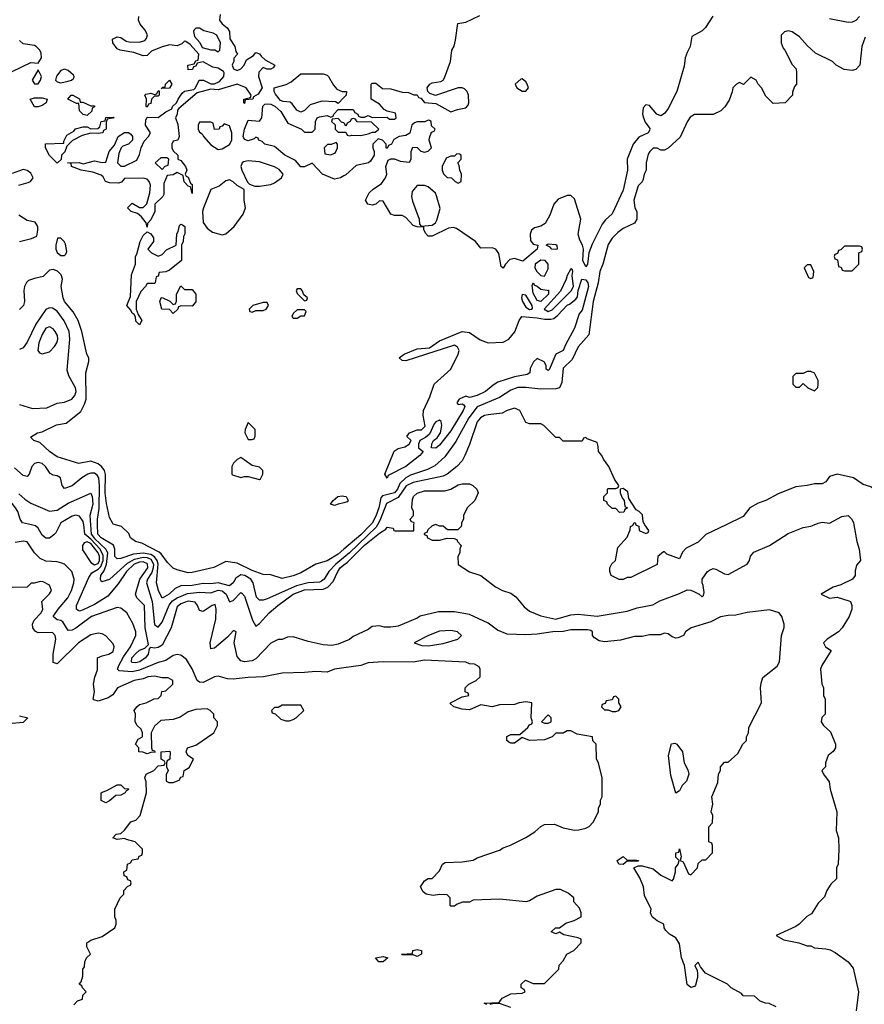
# Model space of a CAD drawing. Header units: inches. Extents: x 2380053 to 2584298, y 380219 to 546618.
# Tile 35 of 256: x 2408271 to 2412776, y 457443 to 462693. Entities that reach past the tile are written whole.
import ezdxf

# ---------------------------------------------------------------- set-up
doc = ezdxf.new("R2010")
doc.units = ezdxf.units.IN
doc.header["$MEASUREMENT"] = 0
for name, color, linetype in [('C4405', 7, 'Continuous'), ('C4406', 7, 'Continuous'), ('C4415', 7, 'Continuous'), ('C4416', 7, 'Continuous')]:
    doc.layers.add(name, color=color, linetype=linetype)

msp = doc.modelspace()

# ---------------------------------------------------------------- linework, layer by layer
at = {"layer": 'C4405', "color": 2}
for points, elevation in [([(2408485.4, 460000), (2408463.5, 459956.5), (2408453.7, 459946.3), (2408430, 459929), (2408410, 459929), (2408390, 459944), (2408370, 459981.2), (2408355.2, 459995.2), (2408333.1, 460000)], 74), ([(2410000, 459376.5), (2409970, 459364), (2409936.4, 459356.4), (2409890, 459359), (2409810, 459377.2), (2409730, 459402), (2409699.6, 459400.4), (2409670.9, 459389.1), (2409650, 459388.7), (2409610, 459369), (2409530, 459285.2), (2409510, 459275.1), (2409470, 459269.4), (2409450, 459274), (2409430, 459298), (2409415.1, 459370), (2409426, 459430), (2409415.3, 459435.3), (2409410, 459435.3), (2409379.9, 459400.1), (2409310, 459341.2), (2409290, 459338), (2409287.3, 459370), (2409316.1, 459496.1), (2409319.5, 459550), (2409314, 459574), (2409298, 459570), (2409250, 459537.2), (2409230, 459542), (2409219.5, 459570), (2409207.5, 459587.5), (2409170, 459592.1), (2409130, 459579.2), (2409110, 459562.7), (2409078.7, 459450), (2409030, 459358), (2409010, 459346), (2408990, 459341.2), (2408970, 459346), (2408962, 459338), (2408956, 459310), (2408941, 459290), (2408911.3, 459270), (2408890, 459264.5), (2408870, 459266), (2408866.6, 459270), (2408869.6, 459290), (2408890, 459313), (2408910, 459330.6), (2408938, 459342), (2408958, 459362), (2408940.3, 459450), (2408936.4, 459570), (2408895.1, 459610), (2408887.6, 459630), (2408912, 459710), (2408954, 459770), (2408952.5, 459792.5), (2408930, 459803.1), (2408910, 459801), (2408882, 459790), (2408839.7, 459750), (2408795.6, 459684.4), (2408740.2, 459619.8), (2408670, 459574.7), (2408610, 459545.6), (2408590, 459539.3), (2408582.5, 459542.5), (2408574, 459550), (2408574.5, 459570), (2408640.3, 459719.7), (2408656.2, 459743.8), (2408690, 459763.2), (2408702.8, 459777.2), (2408716.3, 459810), (2408716.1, 459836.1), (2408700.5, 459870), (2408650, 459923.6), (2408618.7, 459950), (2408612.3, 460000)], 74), ([(2408648.8, 460000), (2408652, 459950), (2408670, 459926.4), (2408730.4, 459870.4), (2408738.8, 459850), (2408732.2, 459787.8), (2408721.7, 459758.3), (2408701.3, 459730), (2408699.3, 459710), (2408702.9, 459702.9), (2408710, 459697.2), (2408750.7, 459710), (2408845.6, 459794.4), (2408882.7, 459817.3), (2408930, 459827.7), (2408950, 459825.8), (2408970, 459816.1), (2408984.3, 459790), (2408983.4, 459770), (2408975.2, 459744.8), (2408952.9, 459710), (2408947.7, 459690), (2408977.6, 459590), (2408990, 459468), (2409010, 459454), (2409030, 459481.2), (2409068.2, 459571.8), (2409085.9, 459594.1), (2409110, 459610.9), (2409166.5, 459633.5), (2409230, 459640.9), (2409290, 459636.8), (2409330, 459651.6), (2409350, 459648.6), (2409372.8, 459630), (2409390, 459589), (2409410, 459596), (2409450, 459639), (2409455.5, 459635.5), (2409470, 459619), (2409511.8, 459491.8), (2409530, 459459), (2409550, 459473.2), (2409602, 459530), (2409648, 459570), (2409728.5, 459630), (2409790, 459652.2), (2409890, 459656.1), (2409913.4, 459666.6), (2409942.7, 459697.3), (2409966.9, 459750), (2409980.8, 459770), (2410000, 459785.6)], 70), ([(2410000, 459825.4), (2409956.5, 459790), (2409919.5, 459750), (2409894.9, 459710), (2409880.5, 459699.5), (2409870, 459694.3), (2409810, 459691.1), (2409746.3, 459673.7), (2409590, 459604.7), (2409570, 459597.6), (2409550, 459598), (2409533.4, 459613.4), (2409516.4, 459690), (2409503.9, 459710), (2409471.8, 459730), (2409450, 459732.7), (2409424.2, 459715.8), (2409410, 459689.6), (2409390, 459674.7), (2409330, 459691.2), (2409290, 459685.7), (2409250, 459687.2), (2409190, 459675.3), (2409130, 459674), (2409100.4, 459659.6), (2409067.3, 459630), (2409030, 459609.4), (2409011.8, 459650), (2409000.5, 459690), (2409008.7, 459790), (2409003.7, 459810), (2408989.5, 459829.5), (2408970, 459842), (2408930, 459848.8), (2408877, 459843), (2408810, 459819.7), (2408790, 459818.4), (2408778.4, 459830), (2408778, 459870), (2408770.8, 459890.8), (2408706, 459930), (2408687.4, 459950), (2408685.9, 460000)], 66), ([(2410000, 459869.3), (2409970, 459843.5), (2409910, 459808), (2409850.4, 459789.6), (2409770, 459743.7), (2409730, 459727.3), (2409670, 459713.2), (2409610, 459733.2), (2409570, 459735.1), (2409510, 459756.9), (2409430, 459794.5), (2409370, 459803.7), (2409307.1, 459772.9), (2409190, 459745.2), (2409170, 459744), (2409110, 459759), (2409090, 459769), (2409058.9, 459798.9), (2409025.5, 459845.5), (2409014.3, 459854.3), (2408921.5, 459901.5), (2408888.7, 459910), (2408862, 459930), (2408852.7, 459952.7), (2408814, 459990), (2408782.6, 460000)], 62), ([(2410000, 459236.5), (2409950, 459229.2), (2409910, 459214), (2409850, 459218), (2409790, 459212), (2409670.7, 459209.3), (2409570.4, 459189.6), (2409490, 459186.3), (2409410, 459176.9), (2409379.4, 459179.4), (2409330, 459192.3), (2409310, 459189.6), (2409250, 459159.7), (2409230, 459161.1), (2409217.6, 459170), (2409191.5, 459231.5), (2409161.2, 459281.2), (2409130, 459304), (2409110, 459309), (2409090, 459302.7), (2409050, 459276.9), (2409010, 459265.7), (2408910, 459224), (2408870, 459215.4), (2408801.4, 459221.4), (2408792.3, 459230), (2408799.1, 459250), (2408823.9, 459296.1), (2408861.5, 459350), (2408889.5, 459410), (2408889.4, 459430), (2408873.8, 459473.8), (2408842, 459530), (2408810, 459555.3), (2408790, 459559), (2408653.4, 459510), (2408570, 459448), (2408550, 459437.6), (2408530, 459436), (2408501.7, 459481.7), (2408490, 459489.6), (2408470, 459493.2), (2408449.5, 459510), (2408476.2, 459550), (2408527.6, 459610), (2408548, 459650), (2408559.6, 459690), (2408560.7, 459710), (2408549.3, 459750), (2408510, 459789.4), (2408496.1, 459796.1), (2408470, 459802.4), (2408410, 459805.1), (2408379.5, 459819.5), (2408349.7, 459849.6), (2408310, 459909.2), (2408290, 459912.3), (2408246.3, 459906.3)], 78), ([(2408559, 457441), (2408579, 457461), (2408606, 457470), (2408608.4, 457491.6), (2408626, 457510), (2408606, 457530), (2408602, 457542), (2408588, 457550), (2408598, 457562), (2408607.3, 457592.7), (2408608, 457630), (2408616.4, 457643.6), (2408618, 457670), (2408628, 457690), (2408648, 457710), (2408628.7, 457750), (2408629, 457770), (2408650, 457784.7), (2408710, 457804.7), (2408778, 457850), (2408786, 457870), (2408786, 457890), (2408778, 457910), (2408778, 457950), (2408806, 458010), (2408826, 458030), (2408826, 458050), (2408847.3, 458072.7), (2408862, 458078), (2408866, 458090), (2408862, 458102), (2408847.3, 458107.3), (2408842, 458122), (2408827.3, 458127.3), (2408826, 458150), (2408842, 458158), (2408846, 458190), (2408862, 458198), (2408870, 458214), (2408902, 458218), (2408907.3, 458232.7), (2408922, 458238), (2408926, 458250), (2408926, 458270), (2408886, 458310), (2408841.2, 458321.2), (2408830, 458328), (2408790, 458322), (2408768, 458330), (2408786, 458350), (2408810, 458354), (2408830, 458372), (2408864, 458416), (2408890, 458424.7), (2408914, 458450), (2408948, 458570), (2408946, 458630), (2408938, 458650), (2408946, 458670), (2408986, 458690), (2409010, 458714), (2409042, 458718), (2409046, 458730), (2409042, 458742), (2409026, 458750), (2409026, 458790), (2409070, 458792), (2409074, 458790), (2409072, 458750), (2409058, 458742), (2409054, 458730), (2409054, 458710), (2409062, 458690), (2409052.7, 458667.3), (2409052.7, 458632.7), (2409066.4, 458626.4), (2409090, 458626), (2409122, 458638), (2409130, 458654), (2409142, 458658), (2409148, 458690), (2409174.6, 458705.4), (2409198, 458750), (2409168, 458770), (2409158, 458790), (2409166, 458810), (2409210, 458824.7), (2409306, 458890), (2409326, 458930), (2409326, 458950), (2409306, 458970), (2409306, 458990), (2409286, 459010), (2409270, 459018), (2409210, 459015.3), (2409170, 459002), (2409126.4, 458973.6), (2409090, 458962), (2409023.6, 458956.4), (2408990, 458926), (2408972, 458890), (2408974, 458810), (2408978, 458798), (2408990, 458794), (2408992.7, 458787.3), (2408970, 458786), (2408950, 458778), (2408927.3, 458787.3), (2408906, 458790), (2408906, 458810), (2408888, 458830), (2408903.1, 458856.9), (2408926, 458870), (2408926, 458890), (2408918, 458910), (2408898, 458930), (2408886, 458950), (2408888.7, 458990), (2408882, 459010), (2408895.3, 459030), (2408910, 459041), (2408946, 459050), (2408988.4, 459071.6), (2409010, 459074), (2409026, 459090), (2409028.9, 459111.1), (2409050, 459114), (2409088, 459150), (2409088, 459170), (2409063.1, 459183.1), (2409030, 459184), (2408990, 459192.7), (2408954, 459190), (2408930, 459179.3), (2408882, 459170), (2408792, 459130), (2408767.5, 459092.5), (2408743, 459077), (2408690, 459059.3), (2408666, 459066), (2408662, 459070), (2408669, 459110), (2408665.2, 459150), (2408672.3, 459187.7), (2408686, 459226), (2408686, 459290), (2408710, 459302), (2408746, 459310), (2408770, 459324.7), (2408775.3, 459350), (2408770, 459366), (2408730, 459408), (2408710, 459418), (2408690, 459422), (2408650, 459414), (2408584.7, 459370), (2408470, 459258), (2408450, 459266), (2408449.3, 459309.3), (2408463.6, 459390), (2408460.7, 459410), (2408445.4, 459425.4), (2408370, 459423.5), (2408352.7, 459432.7), (2408341, 459450), (2408339.3, 459470), (2408348, 459492.1), (2408385.1, 459530), (2408394, 459550), (2408389, 459590), (2408430, 459631.3), (2408441.2, 459650), (2408430, 459678), (2408396.5, 459696.5), (2408382, 459698), (2408348, 459688), (2408332, 459688), (2408310, 459668), (2408230, 459666)], 82), ([(2408270, 458981), (2408314, 458970), (2408290, 458945.2), (2408230, 458941.2)], 82)]:
    msp.add_lwpolyline(points, dxfattribs=dict(at, elevation=elevation))
for points, elevation in [([(2408630, 459909.8), (2408615.5, 459904.5), (2408605.2, 459890), (2408606.5, 459866.5), (2408650, 459798.7), (2408670, 459786), (2408690, 459792.8), (2408696.9, 459810), (2408696.6, 459830), (2408690, 459849.7), (2408650, 459899.9)], 78), ([(2409770, 459038), (2409670, 459038), (2409650, 459026), (2409630, 459026), (2409614, 459010), (2409618, 458998), (2409632.7, 458992.7), (2409663.6, 458963.6), (2409690, 458954), (2409710, 458954), (2409730, 458962), (2409746, 458970), (2409786, 459010)], 82), ([(2408730, 458518), (2408706, 458530), (2408706, 458570), (2408710, 458574), (2408736.4, 458583.6), (2408790, 458614), (2408810, 458614), (2408830, 458594), (2408851.6, 458591.6), (2408850, 458586), (2408838, 458582), (2408834, 458570), (2408810, 458558), (2408783.6, 458556.4), (2408750, 458528)], 82)]:
    msp.add_lwpolyline(points, close=True, dxfattribs=dict(at, elevation=elevation))
at = {"layer": 'C4406', "color": 2}
for points, elevation in [([(2409339.9, 462720.1), (2409337.3, 462690), (2409350.4, 462670.4), (2409377.3, 462650), (2409390.7, 462630), (2409391.3, 462591.3), (2409418, 462550), (2409423.6, 462523.6), (2409432, 462510), (2409412.7, 462487.3), (2409412.7, 462472.7), (2409404.7, 462450), (2409411.6, 462431.6), (2409430, 462422), (2409450, 462432), (2409468, 462450), (2409481.2, 462478.8), (2409517.2, 462502.8), (2409530, 462518), (2409550, 462511.3), (2409558, 462498), (2409579.8, 462479.8), (2409631, 462450), (2409623.6, 462436.4), (2409610, 462429.2), (2409589.2, 462429.2), (2409570, 462438), (2409546.4, 462413.6), (2409544.7, 462390), (2409564.7, 462330), (2409543.6, 462296.4), (2409518, 462282), (2409514, 462270), (2409474, 462266), (2409470, 462246), (2409466, 462250), (2409466, 462270), (2409502, 462278), (2409506, 462290), (2409478, 462330), (2409430, 462349), (2409330, 462319), (2409290, 462322), (2409216.9, 462303.1), (2409119.6, 462220.4), (2409112, 462210), (2409111.1, 462188.9), (2409102, 462170), (2409114.4, 462134.4), (2409122, 462070), (2409114, 462050), (2409090, 462046), (2409082, 462030), (2409082, 462010), (2409090, 461994), (2409114, 461970), (2409114, 461950), (2409130, 461942), (2409156, 461910), (2409162, 461890), (2409154, 461870), (2409158, 461858), (2409170, 461854), (2409182, 461822), (2409190, 461814), (2409190, 461766), (2409182, 461802), (2409170, 461806), (2409148.4, 461828.4), (2409142, 461862), (2409110, 461878), (2409090, 461866), (2409058, 461862), (2409039.6, 461820.4), (2409039.6, 461760.4), (2409034, 461750), (2408991.3, 461710), (2408992, 461670), (2408970, 461626), (2408952.7, 461607.3), (2408950, 461586), (2408946, 461610), (2408921.2, 461641.2), (2408899, 461659), (2408866, 461670), (2408846, 461690), (2408870, 461714), (2408910, 461692), (2408930, 461692), (2408948.9, 461711.1), (2408965.2, 461770), (2408969, 461810), (2408962, 461830), (2408950, 461842), (2408930, 461848.7), (2408830, 461846), (2408814, 461826), (2408798, 461822), (2408750, 461824), (2408728.7, 461830), (2408715.3, 461855.3), (2408704.7, 461864.7), (2408660.2, 461880.2), (2408598, 461890), (2408548, 461910), (2408546, 461926), (2408526, 461930), (2408588.9, 461931.1), (2408610, 461924.7), (2408670, 461941), (2408710, 461932), (2408730, 461934), (2408748, 461990), (2408776.4, 462023.6), (2408795.3, 462070), (2408830, 462091), (2408850.9, 462090.9), (2408863.6, 462083.6), (2408872, 462070), (2408872, 462050), (2408851, 462029), (2408821, 462019), (2408812, 462010), (2408799.6, 461980.4), (2408792, 461930), (2408810, 461912), (2408830, 461912), (2408895.3, 461944.7), (2408910, 461974), (2408918, 462010), (2408934.6, 462045.4), (2408958, 462070), (2408968, 462090), (2408942, 462130), (2408943.1, 462156.9), (2408950, 462174), (2409010, 462171.3), (2409050, 462202), (2409082, 462218), (2409086, 462230), (2409108, 462250), (2409115.3, 462270), (2409138, 462302), (2409150, 462311.3), (2409199, 462321), (2409208, 462330), (2409228.7, 462371.3), (2409251.1, 462371.1), (2409290, 462351.3), (2409310, 462351.3), (2409337.2, 462362.8), (2409359, 462390), (2409362, 462410), (2409357.2, 462417.2), (2409330, 462435.3), (2409300.4, 462440.4), (2409250, 462468), (2409218, 462462), (2409210, 462446), (2409198, 462442), (2409192.7, 462427.3), (2409170, 462426), (2409168, 462450), (2409202, 462458), (2409210, 462474), (2409222, 462478), (2409226, 462510), (2409180.4, 462560.4), (2409156.4, 462576.4), (2409150, 462578), (2409135.3, 462564.7), (2409110, 462554), (2409070, 462559), (2409030, 462549), (2408974.4, 462525.6), (2408950, 462502.7), (2408930, 462500.9), (2408878.9, 462518.9), (2408806, 462530), (2408790, 462538), (2408768, 462570), (2408766, 462590), (2408790, 462602), (2408810, 462598), (2408838.8, 462578.8), (2408854.4, 462574.4), (2408910, 462574), (2408937.5, 462582.5), (2408946.6, 462593.4), (2408952, 462612), (2408939.1, 462639.1), (2408913.2, 462670), (2408904.5, 462690), (2408906.6, 462710)], 58), ([(2408230, 462417.3), (2408330, 462464.7), (2408370, 462462), (2408388, 462490), (2408386, 462514), (2408378, 462530), (2408358, 462550), (2408350, 462555.3), (2408290, 462564), (2408270, 462582)], 62), ([(2410000, 462277.4), (2409970, 462246), (2409955.3, 462255.3), (2409882, 462258), (2409820.7, 462239.3), (2409790, 462209), (2409770, 462199.3), (2409748.7, 462210), (2409724.7, 462244.7), (2409713.2, 462253.2), (2409676.4, 462256.4), (2409662, 462262), (2409635.3, 462295.3), (2409628, 462310), (2409628, 462330), (2409692.3, 462347.7), (2409718, 462362), (2409770, 462404.7), (2409890, 462404.7), (2409910, 462398), (2409918, 462390), (2409944.5, 462344.5), (2409962.8, 462322.8), (2409990, 462311), (2410000, 462310.6)], 58), ([(2410000, 461860.3), (2409982, 461850), (2409950, 461842.7), (2409886, 461870), (2409830, 461928), (2409790, 461908.7), (2409770, 461909.2), (2409741.5, 461941.5), (2409685.2, 461970), (2409630, 462017.2), (2409578, 462030), (2409564, 462044), (2409546, 462050), (2409542, 462062), (2409530, 462066), (2409522, 462058), (2409490, 462047), (2409470, 462054), (2409463.6, 462070), (2409469.6, 462110), (2409490, 462158), (2409550, 462152), (2409562, 462170), (2409568.4, 462231.6), (2409578, 462242), (2409590, 462244.7), (2409610, 462242), (2409632, 462232), (2409663.6, 462203.6), (2409701.4, 462141.4), (2409774, 462110), (2409790, 462094), (2409830, 462094), (2409846, 462110), (2409848, 462150), (2409858, 462170), (2409870, 462176), (2409910, 462182), (2409930, 462174), (2409942, 462178), (2409946, 462190), (2409970, 462214), (2410000, 462214)], 58), ([(2410000, 462142.7), (2409987.3, 462147.3), (2409970, 462166), (2409938, 462162), (2409934, 462150), (2409952.7, 462132.7), (2409954, 462110), (2409970, 462094), (2410000, 462094)], 58), ([(2408266, 461810), (2408315.5, 461824.5), (2408328, 461830), (2408342, 461850), (2408330, 461875.3), (2408310, 461888.7), (2408290, 461894), (2408230, 461872.7)], 62), ([(2408270, 461511.3), (2408334, 461526), (2408362, 461538), (2408368, 461570), (2408368, 461590), (2408353.6, 461613.6), (2408310, 461622), (2408266, 461650)], 62), ([(2408782.6, 460000), (2408770, 460004), (2408765.2, 460010), (2408750, 460038), (2408733.9, 460113.9), (2408727.3, 460170), (2408728.1, 460268.1), (2408722.3, 460290), (2408709.8, 460309.8), (2408690, 460325.1), (2408650, 460338.4), (2408586.6, 460326.6), (2408470, 460362.7), (2408429, 460390), (2408378, 460438), (2408346, 460450), (2408328, 460468), (2408366, 460490), (2408390, 460496), (2408467.6, 460532.4), (2408518, 460542), (2408596.1, 460603.9), (2408617.2, 460642.8), (2408624.8, 460670), (2408623.6, 460810), (2408639, 460870), (2408639, 460890), (2408629, 460910), (2408602.9, 461030), (2408582.9, 461090), (2408556.2, 461136.2), (2408509.6, 461190), (2408502, 461210), (2408492.7, 461270), (2408499, 461310), (2408492.7, 461332.7), (2408472.5, 461352.5), (2408450, 461362), (2408430, 461358), (2408395.9, 461324.1), (2408350, 461314), (2408318, 461302), (2408307.3, 461292.7), (2408296.3, 461270), (2408293.4, 461250), (2408296, 461190), (2408291, 461170), (2408270, 461148.7)], 62), ([(2408270, 460641), (2408339.3, 460619.3), (2408416.1, 460623.9), (2408470, 460647.7), (2408510, 460654), (2408548.7, 460670), (2408565.2, 460690), (2408571.8, 460710), (2408569.3, 460730), (2408533.4, 460793.4), (2408524.8, 460824.8), (2408539.1, 460990), (2408535.4, 461030), (2408507.3, 461087.3), (2408470, 461138.4), (2408445.8, 461154.2), (2408430, 461156.2), (2408410, 461147), (2408356.5, 461070), (2408310, 460973.2), (2408290, 460944), (2408270, 460935.3)], 66), ([(2408685.9, 460000), (2408685.1, 460030), (2408694.1, 460085.9), (2408696.8, 460210), (2408692.8, 460250), (2408684.1, 460264.1), (2408670, 460274.3), (2408650, 460275.4), (2408634.8, 460270), (2408602, 460250), (2408550, 460207), (2408510, 460194), (2408497.2, 460210), (2408488.7, 460250), (2408470, 460261.2), (2408450, 460263.7), (2408433.3, 460273.3), (2408407.6, 460310), (2408390, 460326), (2408370, 460332.8), (2408350, 460327), (2408334.9, 460310), (2408320.7, 460270), (2408310, 460257.2), (2408290, 460262.7), (2408244, 460304)], 66), ([(2408333.1, 460000), (2408286.6, 460010), (2408273.6, 460030), (2408260.4, 460070), (2408248.3, 460090), (2408190, 460167.3), (2408170, 460175.8), (2408150.3, 460150), (2408145.9, 460134.1), (2408126, 460000)], 74), ([(2408265.5, 460165.5), (2408297.4, 460137.4), (2408330, 460114.5), (2408430, 460073.2), (2408470, 460078), (2408530, 460115.6), (2408650, 460169), (2408656.9, 460150), (2408660.9, 460110), (2408645.6, 460050), (2408648.8, 460000)], 70), ([(2410000, 460117.1), (2409970, 460109), (2409950, 460102), (2409929, 460110), (2409942, 460130), (2409968, 460150), (2409990, 460154), (2410000, 460152.1)], 58), ([(2408612.3, 460000), (2408610, 460018), (2408590, 460046.6), (2408570, 460051.8), (2408550, 460045.6), (2408490.4, 460010), (2408485.4, 460000)], 74)]:
    msp.add_lwpolyline(points, dxfattribs=dict(at, elevation=elevation))
for points, elevation in [([(2409230, 462648.7), (2409210, 462648), (2409201, 462639), (2409198, 462630), (2409203.6, 462603.6), (2409230.9, 462570.9), (2409244.7, 462544.7), (2409290, 462532), (2409311.6, 462531.6), (2409330, 462522), (2409338, 462530), (2409342, 462570), (2409322, 462610), (2409302, 462622), (2409253.6, 462633.6)], 58), ([(2408370, 462426), (2408338, 462370), (2408350, 462352), (2408370, 462352), (2408382, 462370), (2408388, 462390)], 62), ([(2408510, 462428.7), (2408490, 462422), (2408467.9, 462392.1), (2408461, 462370), (2408470, 462361), (2408490, 462357.3), (2408530, 462365.5), (2408548, 462370), (2408559, 462381), (2408562, 462390), (2408558, 462398), (2408530, 462422)], 62), ([(2409026, 462326), (2409034, 462334), (2409046, 462334), (2409048, 462350), (2409070, 462371), (2409082, 462350), (2409070, 462328.7)], 58), ([(2408370, 462228.7), (2408349, 462229), (2408326, 462270), (2408350, 462277.3), (2408390, 462277.3), (2408418, 462270), (2408412, 462250), (2408390, 462235.3)], 58), ([(2408592.7, 462252.7), (2408607.3, 462252.7), (2408650, 462234), (2408670, 462234), (2408670, 462228), (2408658, 462222), (2408655.3, 462204.7), (2408630, 462182), (2408610, 462188), (2408590, 462208), (2408586, 462246), (2408574, 462246), (2408528, 462270), (2408546, 462290), (2408554, 462290), (2408590, 462271.3)], 58), ([(2408950, 462226), (2408946, 462230), (2408948, 462270), (2408938, 462290), (2408944, 462296), (2408970, 462302), (2408990, 462294), (2409002, 462298), (2409010, 462314), (2409014, 462314), (2409014, 462290), (2409010, 462286), (2408990, 462286), (2408974, 462270), (2408970, 462246), (2408958, 462242)], 58), ([(2408690, 462086), (2408650, 462088), (2408603.6, 462076.4), (2408551.6, 462048.4), (2408522, 462018), (2408511.6, 461988.4), (2408494, 461970), (2408492.7, 461947.3), (2408470, 461929), (2408430, 461968.7), (2408409.2, 462010), (2408408.7, 462031.3), (2408506, 462034), (2408506, 462046), (2408523.1, 462076.9), (2408560.4, 462099.6), (2408569.1, 462110.9), (2408610, 462122), (2408630, 462122), (2408650, 462112), (2408687.3, 462112.7), (2408698, 462122), (2408706, 462150), (2408726, 462154), (2408730, 462172), (2408770, 462174), (2408774, 462170), (2408738, 462162), (2408732.7, 462147.3), (2408732, 462110), (2408718, 462102), (2408714, 462090)], 58), ([(2409290, 462146), (2409230, 462146), (2409222, 462130), (2409222, 462110), (2409230, 462094), (2409244.7, 462084.7), (2409252, 462070), (2409290, 462026), (2409330, 462001), (2409350, 462004.7), (2409390, 462026.8), (2409402.7, 462050), (2409402, 462090), (2409390, 462128), (2409362, 462138), (2409350, 462126), (2409338, 462122), (2409334, 462110), (2409310, 462108), (2409302, 462142)], 62), ([(2409958, 462038), (2409932, 462028), (2409912.7, 462027.3), (2409894, 462010), (2409898, 461978), (2409930, 461972), (2409950, 461982), (2409955.3, 461984.7), (2409966, 462010), (2409966, 462030)], 58), ([(2409056.4, 461956.4), (2409023.6, 461956.4), (2408994, 461930), (2409030, 461894), (2409047.3, 461912.7), (2409062, 461918), (2409066, 461950)], 58), ([(2409490, 461941.2), (2409464.5, 461935.5), (2409458, 461930), (2409451, 461910), (2409456, 461890), (2409486, 461826), (2409496.9, 461816.9), (2409525.4, 461805.4), (2409550, 461806), (2409610, 461814.8), (2409630, 461822.8), (2409668, 461850), (2409675.3, 461870), (2409654.2, 461894.2), (2409630, 461909), (2409550, 461936)], 62), ([(2409390, 461839), (2409370, 461833.2), (2409334, 461806), (2409290, 461788), (2409250.5, 461690), (2409246.7, 461670), (2409250, 461612), (2409270, 461581), (2409299.8, 461559.8), (2409350, 461546), (2409370, 461551.3), (2409414, 461590), (2409463.1, 461656.9), (2409475.3, 461690), (2409468.7, 461730), (2409468, 461788), (2409430, 461808.7), (2409410, 461828.7)], 62), ([(2408910, 461066), (2408890, 461086), (2408889, 461109), (2408882, 461122), (2408870, 461128.7), (2408864, 461144), (2408842, 461170), (2408862, 461218), (2408867.7, 461332.3), (2408888, 461390), (2408888.7, 461430), (2408896.4, 461443.6), (2408914, 461510), (2408930, 461542), (2408950, 461562), (2408971.1, 461551.1), (2408984.7, 461530), (2408984.7, 461510), (2408954, 461470), (2408974, 461450), (2409010, 461432), (2409030, 461442), (2409054.6, 461465.4), (2409106, 461490), (2409108.9, 461551.1), (2409116.4, 461563.6), (2409124, 461596), (2409130, 461602), (2409139.6, 461599.6), (2409152, 461590), (2409150.9, 461550.9), (2409143.6, 461536.4), (2409142, 461510), (2409134, 461490), (2409134, 461410), (2409070, 461358), (2409050, 461348), (2409014, 461346), (2409010, 461326), (2408998, 461322), (2408994, 461290), (2408990, 461286), (2408950, 461286), (2408942, 461270), (2408916.9, 461243.1), (2408891.3, 461190), (2408892, 461150), (2408902, 461122), (2408922, 461090)], 58), ([(2408490, 461528.7), (2408472, 461528), (2408462.8, 461490), (2408462.8, 461470), (2408470, 461452), (2408490, 461436), (2408510, 461436), (2408517.5, 461442.5), (2408522, 461458), (2408515.5, 461495.5), (2408508.7, 461510)], 62), ([(2409150, 461254), (2409190, 461254), (2409211, 461230), (2409210, 461188), (2409190, 461166), (2409132.7, 461167.3), (2409118, 461162), (2409114, 461150), (2409090, 461126), (2409070, 461148), (2409028.9, 461148.9), (2409018, 461190), (2409026, 461210), (2409030, 461212), (2409071.6, 461191.6), (2409090, 461174), (2409102, 461178), (2409107.3, 461192.7), (2409108, 461230), (2409130, 461274)], 58), ([(2409770, 461258), (2409750, 461258), (2409744.7, 461250), (2409750, 461234), (2409790, 461194), (2409802, 461198), (2409806, 461210), (2409786, 461226), (2409778, 461250)], 62), ([(2409590, 461186), (2409570, 461186), (2409514, 461170), (2409494, 461150), (2409498, 461138), (2409510, 461134), (2409530, 461142), (2409570, 461142), (2409586, 461150), (2409598, 461170)], 62), ([(2409790, 461146), (2409750, 461146), (2409730, 461126), (2409722, 461110), (2409730, 461102), (2409750, 461102), (2409770, 461114), (2409790, 461114), (2409798, 461138)], 62), ([(2408430, 461056), (2408410, 461049), (2408390, 461014), (2408373, 460970), (2408368, 460930), (2408376, 460916), (2408390, 460911), (2408430, 460922.8), (2408457.2, 460950), (2408469.2, 460970), (2408474.5, 460990), (2408471.8, 461010), (2408460.9, 461030), (2408450, 461045.2)], 70), ([(2409490, 460546), (2409472.7, 460507.3), (2409472, 460490), (2409490, 460454), (2409510, 460454), (2409522, 460458), (2409527.3, 460472.7), (2409527.3, 460507.3)], 62), ([(2409450, 460358), (2409430, 460348), (2409411.1, 460328.9), (2409402, 460310), (2409402, 460270), (2409406.4, 460266.4), (2409450, 460251.3), (2409470, 460258), (2409490, 460258), (2409550, 460242), (2409555.3, 460244.7), (2409568, 460270), (2409568, 460290), (2409550, 460308), (2409510, 460315.3)], 62)]:
    msp.add_lwpolyline(points, close=True, dxfattribs=dict(at, elevation=elevation))
at = {"layer": 'C4415', "color": 2}
for points, elevation in [([(2410000, 459785.6), (2410018.9, 459801.1), (2410110, 459890.8), (2410190, 459955.6), (2410223.5, 459976.5), (2410230, 459988), (2410262, 459982), (2410266, 459970), (2410272.7, 459967.3), (2410372.7, 459967.3), (2410373.7, 460000)], 70), ([(2410178.8, 460000), (2410172.1, 459987.9), (2410030, 459849.8), (2410000, 459825.4)], 66), ([(2410141.9, 460000), (2410090, 459946.6), (2410000, 459869.3)], 62), ([(2410485, 460000), (2410470, 459994), (2410447.3, 459972.7), (2410442, 459958), (2410427.3, 459952.7), (2410427.3, 459947.3), (2410442, 459942), (2410446, 459930), (2410470, 459918), (2410510, 459918), (2410550, 459928), (2410587.3, 459927.3), (2410602, 459922), (2410606, 459910), (2410626, 459890), (2410618, 459870), (2410618, 459850), (2410608, 459830), (2410610, 459788), (2410670, 459749), (2410730, 459728.7), (2410809.1, 459669.1), (2410846, 459650), (2410890, 459635.3), (2410916.5, 459616.5), (2410962, 459562), (2410990, 459539), (2411050, 459514), (2411130, 459497.2), (2411210, 459519), (2411250, 459524), (2411350, 459512.3), (2411510, 459539.3), (2411563.4, 459556.6), (2411647.1, 459572.9), (2411685.8, 459594.2), (2411790, 459633.2), (2411830, 459653.2), (2411850, 459652), (2411870, 459642.9), (2411895.3, 459630), (2411910, 459615.3), (2411918, 459622), (2411922, 459638), (2411916.7, 459676.7), (2411910.8, 459690), (2411911, 459710), (2411938.8, 459750), (2411950, 459758), (2411970, 459766.6), (2411984.1, 459764.1), (2412030, 459739), (2412050, 459734), (2412150, 459789.2), (2412162.8, 459810), (2412167.7, 459832.3), (2412186.2, 459853.8), (2412270.4, 459889.6), (2412370, 459953.2), (2412450, 459985.2), (2412490, 459992.7), (2412508, 460000)], 70), ([(2410627, 460000), (2410626, 459990), (2410607.3, 459972.7), (2410552.7, 459972.7), (2410530, 459992), (2410510, 459992), (2410494, 460000)], 70), ([(2412038.3, 460000), (2411930, 459948), (2411890, 459908), (2411825.4, 459874.6), (2411806.4, 459853.6), (2411790, 459818), (2411722.7, 459842.7), (2411710, 459855.3), (2411704.7, 459855.3), (2411674, 459830), (2411670, 459788), (2411530, 459718), (2411510, 459718), (2411490, 459708.7), (2411468.9, 459708.9), (2411426, 459730), (2411418, 459750), (2411418, 459770), (2411429.1, 459790.9), (2411448, 459810), (2411460.4, 459879.6), (2411510, 459934), (2411527.3, 459972.7), (2411528.4, 459991.6), (2411542, 459998), (2411542.7, 460000)], 66), ([(2411557.3, 460000), (2411558, 459998), (2411572.7, 459992.7), (2411574, 459970), (2411610, 459954), (2411622, 459958), (2411626, 459970), (2411605.7, 460000)], 66), ([(2412719.1, 460000), (2412736, 459910), (2412748.7, 459870), (2412755.3, 459810), (2412734.6, 459785.4), (2412726, 459754), (2412726, 459730), (2412713.2, 459710), (2412650, 459679.3), (2412610, 459667.3), (2412546, 459630), (2412590, 459609.3), (2412630, 459613.2), (2412693.8, 459593.8), (2412702, 459590), (2412708.7, 459570), (2412708.7, 459550), (2412695.3, 459510), (2412658, 459450), (2412638, 459430), (2412578, 459390), (2412558, 459370), (2412568, 459350), (2412598, 459330), (2412548.7, 459250), (2412542, 459230), (2412548.4, 459151.6), (2412558, 459130), (2412558, 459090), (2412566, 459070), (2412566, 458990), (2412548.4, 458971.6), (2412546, 458950), (2412558, 458930), (2412595.5, 458895.5), (2412622, 458830), (2412622, 458810), (2412609, 458791), (2412582, 458770), (2412568.7, 458730), (2412568, 458710), (2412549, 458690), (2412558, 458670), (2412588.7, 458630), (2412594, 458590), (2412628.7, 458470), (2412625.2, 458370), (2412637.2, 458330), (2412639, 458270), (2412635.3, 458190), (2412628, 458170), (2412627.3, 458112.7), (2412596.4, 458083.6), (2412575.3, 458050), (2412563.1, 458016.9), (2412530, 457982), (2412494.6, 457925.4), (2412468.9, 457911.1), (2412428, 457870), (2412410, 457858), (2412306, 457810), (2412346, 457786), (2412426, 457770), (2412470, 457755.3), (2412490, 457754), (2412510, 457744), (2412570, 457739), (2412592.9, 457732.9), (2412619.3, 457719.3), (2412690, 457668.7), (2412716.5, 457636.5), (2412744, 457510), (2412731.7, 457408.3)], 70), ([(2412306, 457430), (2412267.3, 457447.3), (2412248.4, 457448.4), (2412220.4, 457460.4), (2412190, 457486), (2412130, 457488), (2412120.4, 457500.4), (2412066, 457530), (2412046, 457550), (2411929.1, 457609.1), (2411902, 457642), (2411890, 457668), (2411872, 457650), (2411884, 457624), (2411885.8, 457605.8), (2411885.2, 457585.2), (2411874.9, 457545.1), (2411870, 457537.2), (2411850, 457532.7), (2411830, 457549.2), (2411816, 457650), (2411800.7, 457690), (2411790, 457766), (2411770, 457798), (2411736.4, 457816.4), (2411716.4, 457836.4), (2411708, 457850), (2411706, 457870), (2411670, 457888.7), (2411644, 457910), (2411635.3, 457930), (2411638, 457950), (2411603.1, 458023.1), (2411598, 458070), (2411578, 458118), (2411546, 458170), (2411570, 458182), (2411590, 458182), (2411630, 458171.3), (2411650, 458164.7), (2411690, 458132), (2411750, 458102), (2411758, 458110), (2411769, 458150), (2411769.2, 458170), (2411782, 458190), (2411788, 458210), (2411770, 458228), (2411769.6, 458250.4), (2411786, 458254), (2411790, 458272), (2411798, 458230), (2411794, 458210), (2411810, 458202), (2411838, 458138), (2411850, 458134), (2411886, 458170), (2411890, 458194), (2411910, 458214), (2411930, 458214), (2411966, 458250), (2411966, 458290), (2411962, 458302), (2411946, 458310), (2411946, 458390), (2411966, 458410), (2411968, 458450), (2411958, 458470), (2411968, 458510), (2411962, 458550), (2411994.6, 458625.4), (2411998, 458670), (2412008, 458690), (2412008, 458710), (2412030, 458734), (2412050, 458734), (2412100.4, 458779.6), (2412128, 458830), (2412148, 458850), (2412148, 458870), (2412158, 458890), (2412160.4, 458919.6), (2412228, 459050), (2412222, 459130), (2412224.7, 459155.3), (2412234.6, 459185.4), (2412310, 459246), (2412322.7, 459270), (2412334, 459410), (2412348.4, 459451.6), (2412348.7, 459470), (2412335.3, 459510), (2412322, 459530), (2412270, 459546), (2412150, 459532), (2412090, 459518), (2412050, 459517), (2412009.1, 459509.1), (2411957, 459483), (2411851.3, 459450), (2411822, 459430), (2411811.1, 459408.9), (2411783.6, 459396.4), (2411770, 459395.3), (2411750, 459402), (2411730, 459418), (2411710, 459422), (2411686.8, 459413.2), (2411630, 459413.2), (2411590, 459404), (2411550, 459404), (2411475.3, 459384.7), (2411390, 459375.3), (2411362, 459382), (2411336.4, 459396.4), (2411326, 459410), (2411326, 459430), (2411316.4, 459436.4), (2411299, 459439), (2411210, 459439.5), (2411170, 459431.5), (2411114, 459430), (2411030, 459416.9), (2410970, 459413), (2410870, 459417), (2410818.9, 459438.9), (2410770, 459476), (2410670, 459520.9), (2410590, 459535.1), (2410504.5, 459535.5), (2410406.8, 459513.2), (2410390, 459502), (2410290, 459459), (2410250, 459454), (2410214.6, 459454.6), (2410190, 459462), (2410150, 459458), (2410130, 459442), (2410050, 459404), (2410030, 459389), (2410000, 459376.5)], 74), ([(2410762, 457442), (2410748.7, 457450), (2410828, 457452), (2410844.7, 457475.3), (2410890, 457498), (2410950, 457502), (2410966, 457510), (2410962, 457522), (2410946, 457530), (2410946, 457550), (2410968.4, 457571.6), (2411010, 457554), (2411070, 457554), (2411146, 457630), (2411148.4, 457651.6), (2411170, 457674), (2411188.9, 457711.1), (2411226, 457730), (2411266, 457770), (2411266, 457790), (2411250, 457798), (2411173.6, 457813.6), (2411150, 457828), (2411130, 457818), (2411106, 457830), (2411128, 457850), (2411150, 457851.3), (2411183.7, 457876.3), (2411228, 457890), (2411266, 457910), (2411266, 457930), (2411256.4, 457956.4), (2411226, 457990), (2411226, 458010), (2411196.4, 458036.4), (2411154.6, 458054.6), (2411130, 458055.3), (2411030, 458019), (2410990, 457995.3), (2410970.9, 457989.1), (2410830, 458004), (2410690, 457998), (2410670, 457988), (2410632.7, 457987.3), (2410603.6, 457976.4), (2410590, 457966), (2410570, 457966), (2410566, 457970), (2410566, 458010), (2410550, 458026), (2410510, 458029), (2410475.9, 458024.1), (2410438, 458030), (2410422, 458042), (2410408.7, 458070), (2410430, 458102), (2410450, 458114), (2410470, 458114), (2410510, 458154), (2410526, 458190), (2410540.4, 458199.6), (2410630, 458202), (2410690, 458211.3), (2410710, 458224.7), (2410830, 458264.7), (2410850, 458278), (2410888.9, 458291.1), (2410970, 458332), (2411018, 458362), (2411050, 458392), (2411070, 458402), (2411123.6, 458403.6), (2411170, 458384.7), (2411230, 458372), (2411252.7, 458372.7), (2411290, 458382), (2411308.4, 458391.6), (2411330, 458414), (2411358, 458470), (2411358, 458490), (2411368, 458510), (2411368.9, 458531.1), (2411378, 458550), (2411378, 458650), (2411358, 458730), (2411348, 458750), (2411346, 458830), (2411328.4, 458848.4), (2411326, 458870), (2411244.1, 458884.1), (2411210, 458902), (2411190, 458902), (2411170, 458888.7), (2411130, 458888), (2411110.9, 458869.1), (2411070, 458852.7), (2410989.3, 458849.3), (2410950, 458866), (2410910, 458835.3), (2410890, 458835.3), (2410880.2, 458840.2), (2410868.7, 458850), (2410869.2, 458870.8), (2410890, 458881), (2410938, 458882), (2410980.4, 458919.6), (2410990, 458934), (2411002, 458938), (2411006, 458950), (2410998, 458970), (2411002, 459050), (2410970, 459055.1), (2410934, 459050), (2410910, 459041.2), (2410830, 459039.3), (2410790.7, 459029.3), (2410730, 459039), (2410670, 459012.7), (2410630, 459016), (2410586, 459030), (2410567.3, 459047.3), (2410568.9, 459051.1), (2410630, 459082), (2410666, 459090), (2410662, 459102), (2410646, 459110), (2410646, 459130), (2410666, 459150), (2410706, 459170), (2410726, 459190), (2410726, 459230), (2410722, 459242), (2410696.4, 459256.4), (2410670, 459258), (2410650, 459268), (2410430, 459277.2), (2410370, 459266.6), (2410210, 459269.4), (2410130, 459264), (2410090, 459249.5), (2410000, 459236.5)], 78), ([(2410890, 457425.2), (2410830, 457448), (2410790, 457446), (2410778, 457442)], 78)]:
    msp.add_lwpolyline(points, dxfattribs=dict(at, elevation=elevation))
for points, elevation in [([(2410570, 459436), (2410510, 459432.3), (2410452, 459410), (2410374, 459370), (2410416, 459356), (2410450, 459354), (2410530, 459367.7), (2410608, 459390), (2410628, 459410), (2410606, 459430)], 78), ([(2411450, 459086), (2411438, 459082), (2411430, 459066), (2411398, 459062), (2411392.7, 459047.3), (2411378, 459042), (2411374, 459030), (2411390, 459014), (2411410, 459014), (2411430, 459004.7), (2411450, 459004.7), (2411466, 459010), (2411478, 459030), (2411466, 459050), (2411466, 459070)], 78), ([(2411090, 458986), (2411054, 458950), (2411070, 458942), (2411090, 458942), (2411106, 458950), (2411106, 458970)], 78), ([(2411770, 458568), (2411743.7, 458663.7), (2411731.5, 458770), (2411747.8, 458832.2), (2411764.5, 458835.5), (2411774.9, 458830), (2411805.5, 458790), (2411814.9, 458730), (2411833.5, 458693.5), (2411839.3, 458670), (2411826.7, 458633.3), (2411804, 458610), (2411790, 458582)], 74), ([(2411510, 458212), (2411550, 458214), (2411572, 458210), (2411570, 458206), (2411510, 458206), (2411490, 458188.7), (2411466, 458190), (2411458, 458210), (2411489.5, 458230.5)], 74), ([(2410390, 457698), (2410370, 457706), (2410310, 457706), (2410308, 457710), (2410366, 457714), (2410368, 457730), (2410390, 457734.8), (2410414, 457730), (2410414, 457710), (2410410, 457708)], 78), ([(2410210, 457669.2), (2410186, 457670), (2410168, 457690), (2410210, 457698), (2410234, 457690)], 78)]:
    msp.add_lwpolyline(points, close=True, dxfattribs=dict(at, elevation=elevation))
at = {"layer": 'C4416', "color": 2}
for points, elevation in [([(2410000, 462214), (2410050, 462214), (2410058, 462198), (2410074, 462190), (2410078, 462178), (2410090, 462174), (2410110, 462174), (2410130, 462182), (2410150, 462172), (2410230, 462174), (2410243.6, 462163.6), (2410270, 462162), (2410278, 462170), (2410274.6, 462194.6), (2410230, 462206), (2410214.6, 462214.6), (2410190, 462242), (2410146, 462270), (2410146, 462350), (2410150, 462354), (2410170, 462354), (2410206.4, 462326.4), (2410250, 462324.9), (2410310, 462307.3), (2410344.7, 462304.7), (2410372.7, 462292.7), (2410390, 462292), (2410398, 462278), (2410410, 462274), (2410430, 462252), (2410490, 462246.8), (2410570, 462201), (2410605.6, 462214.4), (2410650, 462222.8), (2410662.5, 462237.5), (2410667, 462250), (2410663.7, 462290), (2410657.2, 462310), (2410643.7, 462323.7), (2410630, 462329.3), (2410609.3, 462329.3), (2410489, 462289), (2410459, 462299), (2410448, 462310), (2410444, 462330), (2410458, 462350), (2410470, 462356), (2410516.6, 462363.4), (2410529.4, 462370.6), (2410536.6, 462383.4), (2410569, 462470), (2410575.1, 462530), (2410587.2, 462552.8), (2410595.9, 462584.1), (2410608, 462672), (2410650, 462680.7), (2410724.2, 462715.8)], 58), ([(2411968.2, 462711.8), (2411927.9, 462652.1), (2411910, 462634), (2411856, 462604), (2411847.3, 462550), (2411830, 462519), (2411820.4, 462490), (2411815.3, 462444.7), (2411775.8, 462310), (2411730, 462219.3), (2411710, 462192.7), (2411690, 462180.9), (2411669.7, 462189.6), (2411630, 462235.1), (2411610, 462239), (2411596.8, 462223.2), (2411593, 462190), (2411597.1, 462170), (2411606.7, 462146.7), (2411632.1, 462112.1), (2411630, 462102), (2411622.8, 462090), (2411572.6, 462067.4), (2411542.4, 462030), (2411510.6, 461950), (2411511.8, 461890), (2411490, 461784), (2411430, 461657.2), (2411394.6, 461625.4), (2411378, 461602), (2411323.4, 461496.6), (2411306, 461450), (2411298.8, 461390), (2411290, 461375.3), (2411274, 461410), (2411277.2, 461470), (2411273.2, 461490), (2411257.5, 461517.5), (2411249.3, 461549.3), (2411263.7, 461630), (2411230, 461738), (2411210, 461755.3), (2411190, 461755.3), (2411143.4, 461736.6), (2411118.8, 461710), (2411099.1, 461650), (2411073.7, 461606.3), (2411050, 461592.7), (2411016.4, 461583.6), (2411000.7, 461570), (2410993, 461550), (2410995.5, 461515.5), (2411010, 461496), (2411034, 461490), (2411031, 461470), (2410954.8, 461405.2), (2410910, 461419.6), (2410885.5, 461414.5), (2410861, 461390), (2410850, 461368), (2410838, 461378), (2410826.8, 461446.8), (2410810, 461469), (2410790, 461477.2), (2410730, 461475.3), (2410702, 461510), (2410600.2, 461580.2), (2410584.7, 461584.7), (2410558, 461582), (2410470, 461538), (2410450, 461538), (2410435.3, 461555.3), (2410426, 461574), (2410426, 461586), (2410391.3, 461588.7), (2410370, 461595.3), (2410330, 461638), (2410310, 461648.7), (2410270, 461648.7), (2410250, 461655.3), (2410210, 461726), (2410190, 461728), (2410170.8, 461709.2), (2410150, 461704), (2410128, 461710), (2410115.3, 461730), (2410135.3, 461770), (2410155.3, 461790), (2410200.2, 461819.8), (2410222, 461850), (2410228.7, 461870), (2410224, 461910), (2410236.4, 461943.6), (2410250, 461952), (2410270, 461952), (2410299.6, 461939.6), (2410350, 461934), (2410358, 461950), (2410358, 461990), (2410367.3, 462012.7), (2410390, 462012), (2410410, 461992), (2410430, 461986), (2410450, 461992), (2410468, 462010), (2410455.3, 462050), (2410456.4, 462063.6), (2410467.3, 462092.7), (2410482, 462098), (2410486, 462110), (2410467.3, 462127.3), (2410466, 462150), (2410456.4, 462156.4), (2410450, 462158), (2410432, 462148), (2410390, 462148.7), (2410376.9, 462143.1), (2410362, 462130), (2410351.1, 462088.9), (2410330, 462075.3), (2410294, 462070), (2410266.4, 462053.6), (2410254, 462030), (2410238, 462022), (2410230, 462006), (2410226, 462010), (2410226, 462030), (2410206, 462050), (2410182, 462058), (2410154, 462030), (2410154, 462010), (2410162, 461990), (2410161, 461970), (2410141.1, 461938.9), (2410130.4, 461929.6), (2410065.2, 461914.8), (2410010, 461866), (2410000, 461860.3)], 58), ([(2412750.5, 462710), (2412730, 462689.5), (2412710, 462679.5), (2412690, 462678), (2412590, 462697)], 58), ([(2412779.8, 462600.2), (2412762.8, 462550), (2412751.3, 462450), (2412730, 462428), (2412710, 462422), (2412668.4, 462428.4), (2412626, 462450), (2412606, 462470), (2412514.6, 462514.6), (2412470, 462555.3), (2412430, 462602), (2412390, 462628.7), (2412370, 462634), (2412350, 462628), (2412332, 462610), (2412331.3, 462570), (2412342, 462542), (2412352, 462530), (2412390, 462454), (2412411.6, 462431.6), (2412414, 462410), (2412414, 462350), (2412403.6, 462336.4), (2412392.7, 462307.3), (2412392, 462290), (2412354, 462250), (2412290, 462246), (2412250, 462286), (2412228, 462330), (2412208.9, 462348.9), (2412198, 462370), (2412170, 462386), (2412131.6, 462348.4), (2412110, 462358), (2412094, 462350), (2412074, 462330), (2412071.6, 462308.4), (2412055.3, 462264.7), (2412031.1, 462228.9), (2412010, 462208), (2411970, 462188), (2411870, 462188), (2411847.1, 462172.9), (2411830, 462148), (2411793.7, 462066.3), (2411730, 462008), (2411710, 461998), (2411690, 461998), (2411670, 462008), (2411650, 462008), (2411632, 461990), (2411623.6, 461976.4), (2411612, 461930), (2411612, 461890), (2411602, 461870), (2411596.9, 461843.1), (2411591.1, 461828.9), (2411570, 461808), (2411546.8, 461730), (2411552, 461690), (2411562, 461670), (2411562, 461630), (2411550, 461608), (2411490, 461579), (2411461.1, 461558.9), (2411430, 461529), (2411410, 461495.3), (2411380.4, 461390), (2411364.4, 461350), (2411355.3, 461290), (2411330.3, 461190), (2411307.1, 461012.9), (2411250, 460949), (2411218, 460882), (2411170, 460835.1), (2411162, 460758), (2411150.4, 460729.6), (2411130, 460724.5), (2411050, 460723.5), (2410970, 460732.2), (2410928.2, 460731.8), (2410890, 460717.4), (2410830, 460678), (2410710, 460629.7), (2410666, 460570), (2410596.5, 460443.5), (2410538.4, 460361.6), (2410484.9, 460315.1), (2410445.2, 460294.7), (2410355.3, 460264.7), (2410329.4, 460250.6), (2410299.1, 460220.9), (2410285.2, 460190), (2410270, 460169.8), (2410205.4, 460154.6), (2410197, 460143), (2410186.9, 460090), (2410170, 460045.1), (2410150, 460008.3), (2410141.9, 460000)], 62), ([(2410000, 462310.6), (2410014, 462310), (2410012, 462290), (2410000, 462277.4)], 58), ([(2410000, 462094), (2410010, 462094), (2410018, 462078), (2410030, 462074), (2410042, 462078), (2410090, 462076), (2410130, 462084.7), (2410152.7, 462092.7), (2410167.3, 462092.7), (2410186, 462110), (2410147.3, 462147.3), (2410070, 462148), (2410062, 462162), (2410050, 462166), (2410038, 462162), (2410034, 462150), (2410018, 462142), (2410010, 462126), (2410002, 462142), (2410000, 462142.7)], 58), ([(2411605.7, 460000), (2411595.3, 460015.3), (2411592.1, 460052.1), (2411575.3, 460070), (2411559, 460079), (2411520.2, 460140.2), (2411514.8, 460174.8), (2411490, 460193.2), (2411474, 460190), (2411474, 460170), (2411483.6, 460143.6), (2411494, 460130), (2411498, 460098), (2411512, 460090), (2411498, 460082), (2411492.7, 460067.3), (2411470, 460066), (2411450, 460086), (2411430, 460086), (2411406, 460110), (2411402, 460122), (2411386, 460130), (2411386, 460150), (2411406, 460170), (2411406, 460190), (2411410, 460194), (2411450, 460194), (2411462, 460198), (2411466, 460210), (2411443.1, 460243.1), (2411413.2, 460310), (2411384, 460350), (2411376, 460370), (2411357.2, 460390), (2411356.5, 460416.5), (2411350, 460438), (2411298, 460458), (2411290, 460466), (2411278, 460462), (2411270, 460446), (2411170, 460446), (2411150, 460466), (2411130, 460466), (2411066, 460530), (2411050, 460538), (2410990, 460538), (2410970, 460546), (2410938, 460610), (2410910, 460622), (2410870, 460609), (2410844.9, 460595.1), (2410770, 460586.6), (2410750, 460582), (2410727.7, 460570), (2410710, 460548.7), (2410670, 460428.7), (2410645.5, 460370), (2410630, 460341.2), (2410603, 460310), (2410550.6, 460270), (2410530, 460259.7), (2410370, 460225.3), (2410332.9, 460207.1), (2410290, 460145.3), (2410226.5, 460113.5), (2410193.5, 460026.5), (2410178.8, 460000)], 66), ([(2412910.9, 460000), (2412910, 460026), (2412889, 460130), (2412870, 460162), (2412810, 460202), (2412770, 460215.3), (2412718, 460250), (2412630, 460269.4), (2412590, 460257.2), (2412570, 460228.7), (2412550, 460219), (2412510, 460219), (2412470, 460208.7), (2412410, 460202), (2412315.3, 460164.7), (2412250.7, 460129.3), (2412210, 460115.3), (2412164.7, 460090), (2412130, 460044), (2412038.3, 460000)], 66), ([(2410373.7, 460000), (2410374, 460010), (2410358, 460018), (2410354, 460030), (2410372, 460050), (2410372, 460070), (2410362, 460090), (2410365.4, 460134.6), (2410371.3, 460150), (2410390, 460168.7), (2410430, 460180.9), (2410539.1, 460180.9), (2410570.7, 460189.3), (2410610, 460213.2), (2410630, 460219), (2410670, 460219), (2410688, 460210), (2410708.7, 460190), (2410715.3, 460170), (2410698, 460130), (2410658, 460090), (2410638, 460050), (2410638, 460030), (2410628, 460010), (2410627, 460000)], 70), ([(2410000, 460152.1), (2410011.3, 460150), (2410022, 460130), (2410018, 460122), (2410000, 460117.1)], 58), ([(2412508, 460000), (2412530, 460009), (2412550, 460013.2), (2412590, 460009), (2412655.3, 460044.7), (2412690, 460048.7), (2412708.7, 460030), (2412717.2, 460010), (2412719.1, 460000)], 70), ([(2410494, 460000), (2410490, 460002), (2410485, 460000)], 70), ([(2411542.7, 460000), (2411547.3, 460012.7), (2411554, 460010), (2411557.3, 460000)], 66)]:
    msp.add_lwpolyline(points, dxfattribs=dict(at, elevation=elevation))
for points, elevation in [([(2410950, 462378), (2410943.6, 462376.4), (2410914, 462350), (2410922, 462330), (2410950, 462311.3), (2410970, 462311.3), (2410984, 462330), (2410977.2, 462350), (2410970, 462362)], 58), ([(2410602, 461978), (2410590, 461966), (2410570, 461966), (2410545.4, 461954.6), (2410524.7, 461910), (2410524.7, 461890), (2410531.1, 461871.1), (2410550, 461852), (2410574, 461850), (2410594, 461830), (2410610, 461822), (2410626, 461830), (2410628, 461870), (2410618, 461890), (2410615.3, 461915.3), (2410608, 461930), (2410626, 461950), (2410626, 461970), (2410616.4, 461976.4)], 58), ([(2410430, 461809), (2410390, 461808.7), (2410363.5, 461776.5), (2410360.7, 461750), (2410365.2, 461725.2), (2410401, 461630), (2410403.6, 461603.6), (2410412, 461592), (2410470, 461598), (2410489.2, 461610.8), (2410496.5, 461623.5), (2410513.6, 461686.4), (2410494.6, 461754.6), (2410489, 461769), (2410450, 461802)], 58), ([(2411130, 461467), (2411109, 461470), (2411100.2, 461480.2), (2411078, 461490), (2411090, 461498), (2411130, 461494), (2411136, 461490), (2411138, 461470)], 58), ([(2412750, 461486), (2412670, 461486), (2412650, 461466), (2412638, 461462), (2412632.7, 461447.3), (2412618, 461442), (2412614, 461430), (2412618, 461418), (2412632.7, 461412.7), (2412638, 461378), (2412652.7, 461372.7), (2412658, 461358), (2412670, 461354), (2412710, 461354), (2412746, 461390), (2412746, 461450), (2412762, 461458), (2412766, 461470), (2412762, 461482)], 66), ([(2411050, 461411.1), (2411019.5, 461390), (2411018, 461370), (2411028.9, 461350), (2411050, 461328.5), (2411070, 461325.5), (2411090, 461364.7), (2411089.5, 461389.5), (2411074, 461410)], 62), ([(2412490, 461386), (2412470, 461386), (2412454, 461370), (2412478, 461318), (2412490, 461314), (2412502, 461318), (2412506, 461350)], 66), ([(2411210, 461365.2), (2411190, 461329.2), (2411185.4, 461310), (2411154.6, 461245.4), (2411068.5, 461150), (2411090, 461138), (2411110, 461145.5), (2411212.5, 461247.5), (2411224.2, 461270), (2411218.3, 461330), (2411220.9, 461350), (2411218.9, 461358.9)], 62), ([(2411090, 460822), (2411078, 460830), (2411078, 460850), (2411068.4, 460868.4), (2411030, 460886), (2411011.6, 460868.4), (2410994, 460834), (2410992, 460810), (2410978, 460802), (2410910, 460789.6), (2410820.5, 460759.5), (2410795.5, 460744.5), (2410754.8, 460710), (2410711, 460690), (2410670, 460679), (2410650, 460686), (2410614, 460670), (2410602, 460650), (2410610, 460642), (2410630, 460644.7), (2410639.8, 460639.8), (2410644.7, 460630), (2410636.3, 460610), (2410570, 460501.2), (2410510, 460424), (2410490, 460409.2), (2410468, 460410), (2410468.9, 460431.1), (2410478, 460450), (2410497.2, 460462.8), (2410515.3, 460490), (2410522, 460530), (2410518, 460550), (2410510, 460558), (2410490, 460548), (2410482, 460538), (2410456.9, 460483.1), (2410435.3, 460464.7), (2410404.7, 460450), (2410398, 460430), (2410398, 460410), (2410422, 460390), (2410404.7, 460370), (2410330.8, 460310), (2410236.9, 460263.1), (2410230, 460248.7), (2410218, 460270), (2410267.6, 460392.4), (2410290, 460407.3), (2410324.7, 460415.3), (2410348, 460430), (2410358, 460450), (2410335.3, 460470), (2410349.6, 460490.4), (2410390, 460506), (2410414, 460506), (2410434, 460526), (2410422, 460582), (2410425.2, 460610), (2410458.4, 460681.6), (2410480.9, 460750), (2410569.6, 460830.4), (2410609.4, 460910), (2410615.1, 460930), (2410606.6, 460946.6), (2410590, 460957.2), (2410330, 460874), (2410310, 460875.3), (2410295.3, 460890), (2410322, 460910), (2410390, 460937.3), (2410456.5, 460943.5), (2410510, 460980.7), (2410630, 461031), (2410670, 461026), (2410726, 460986), (2410770, 460970.6), (2410850, 460974), (2410879, 460990), (2410911.9, 461028.1), (2410935.1, 461090), (2410949.6, 461110.4), (2411030, 461104.2), (2411070, 461096.1), (2411104.2, 461095.8), (2411119.5, 461100.5), (2411141.7, 461118.3), (2411190, 461170.4), (2411203.9, 461176.1), (2411236.6, 461203.4), (2411245.1, 461214.9), (2411249.7, 461249.7), (2411269.7, 461310.3), (2411290, 461306.8), (2411300.5, 461290), (2411304.9, 461270), (2411270, 461144), (2411255.5, 461124.5), (2411230, 461048.7), (2411181.1, 460958.9), (2411170, 460928.7), (2411131, 460909), (2411094.4, 460825.6)], 58), ([(2411050, 461189.8), (2411030, 461195.1), (2411010, 461235.3), (2411004.5, 461275.5), (2411009.2, 461290.8), (2411017.3, 461277.3), (2411030, 461273), (2411050, 461255.5), (2411094, 461250), (2411090.7, 461249.3), (2411090.4, 461230)], 58), ([(2410950, 461228.7), (2410946.3, 461210), (2410952, 461190), (2410970, 461160.3), (2410990, 461148.1), (2411002, 461150), (2411005.2, 461154.8), (2411003.5, 461170), (2410970, 461223.6)], 62), ([(2412490, 460818), (2412470, 460818), (2412450, 460806), (2412410, 460806), (2412394, 460790), (2412394, 460750), (2412410, 460734), (2412430, 460734), (2412450, 460754), (2412474, 460730), (2412510, 460714), (2412528, 460732), (2412528.7, 460750), (2412528.7, 460770), (2412510, 460808)], 66)]:
    msp.add_lwpolyline(points, close=True, dxfattribs=dict(at, elevation=elevation))

doc.saveas('drawing.dxf')
